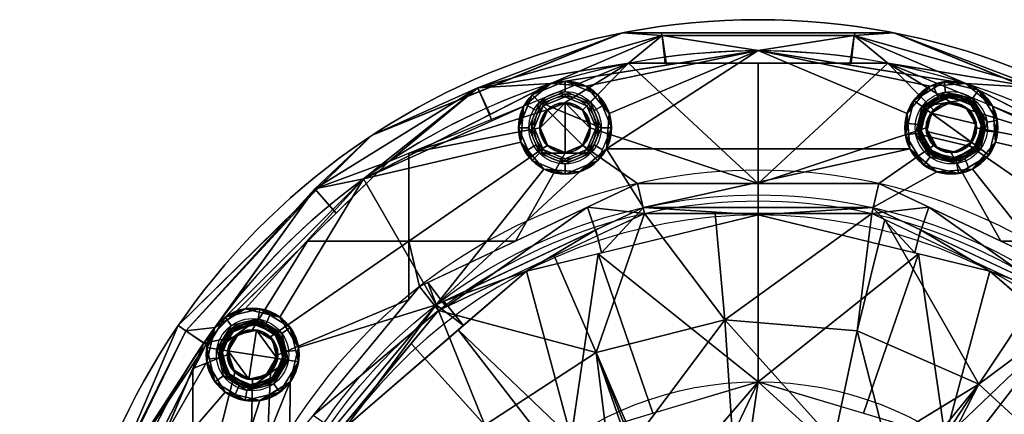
# Model space of a CAD drawing. Header units: millimetres. Extents: x -72 to 72, y -168 to 68.
# Tile 256 of 256: x -71 to 24, y 30 to 68. Entities that reach past the tile are written whole.
import ezdxf

# ---------------------------------------------------------------- set-up
doc = ezdxf.new("R2010")
doc.units = ezdxf.units.MM
doc.layers.add('100', color=7, linetype='Continuous', true_color=0xffffff)

msp = doc.modelspace()

# ---------------------------------------------------------------- linework, layer by layer
at = {"layer": '100', "color": 163, "linetype": 'Continuous', "extrusion": (0, 0, -1)}
for centre, radius in [((18.696, 57.539, -102), 4.5), ((-18.696, 57.539, -102), 4.5), ((18.696, 57.539, -97), 3.25), ((18.696, 57.539, -89), 3.25), ((18.696, 57.539, -97), 3), ((18.696, 57.539, -89), 3), ((-18.696, 57.539, -89), 3.25), ((-18.696, 57.539, -97), 3.25), ((-18.696, 57.539, -89), 3), ((-18.696, 57.539, -97), 3), ((18.696, 57.539, -81), 2.4), ((-18.696, 57.539, -81), 2.4), ((48.946, 35.561, -102), 4.5), ((48.946, 35.561, -89), 3.25), ((48.946, 35.561, -97), 3.25), ((48.946, 35.561, -89), 3), ((48.946, 35.561, -97), 3), ((48.946, 35.561, -81), 2.4)]:
    msp.add_circle(centre, radius, dxfattribs=at)
at = {"layer": '100', "color": 163, "linetype": 'Continuous'}
for centre, radius in [((-18.696, 57.539, 97), 4.5), ((18.696, 57.539, 97), 4.5), ((-18.696, 57.539, 103), 3.5), ((18.696, 57.539, 103), 3.5), ((-18.696, 57.539, 81), 2.446), ((-18.696, 57.539, 81.046), 2.446), ((18.696, 57.539, 81.046), 2.446), ((18.696, 57.539, 81), 2.446), ((-48.946, 35.561, 97), 4.5), ((-48.946, 35.561, 103), 3.5), ((-48.946, 35.561, 81.046), 2.446), ((-48.946, 35.561, 81), 2.446)]:
    msp.add_circle(centre, radius, dxfattribs=at)
at = {"layer": '100', "color": 163, "linetype": 'Continuous', "extrusion": (0, 0, -1)}
for centre, radius, start, end in [((0, 0, -94), 68, 283.06797, 256.93203), ((0, 0, -81), 65, 283.06797, 256.93203), ((0, 0, -97), 51.024, 286.73879, 253.26121), ((0, 0, -80.215), 50.45, 286.09233, 253.90767), ((0, 0, -100), 32.941, 283.19659, 256.80341)]:
    msp.add_arc(centre, radius, start, end, dxfattribs=at)
at = {"layer": '100', "color": 163, "linetype": 'Continuous'}
for centre, radius, start, end in [((0, 0, 84), 68, 283.06797, 256.93203), ((0, 0, 97), 65, 72, 108), ((0, 0, 97), 65, 108, 144.00001), ((0, 0, 97), 65, 36, 72), ((0, 0, 81), 53.418, 285.96983, 254.03017), ((0, 0, 97.321), 49.087, 286.82312, 253.17688), ((0, 0, 97), 65, 144.00001, 180)]:
    msp.add_arc(centre, radius, start, end, dxfattribs=at)
for points in [[(-27.137, 61.391, 81.879), (-27.018, 61.035, 84), (-13.125, 66.721, 84)], [(-13.125, 66.721, 84), (-9.282, 66.476, 81.879), (-27.137, 61.391, 81.879)], [(-27.137, 61.391, 96.121), (-9.282, 66.476, 96.121), (-13.125, 66.721, 94)], [(-13.125, 66.721, 94), (-27.018, 61.035, 94), (-27.137, 61.391, 96.121)], [(-27.137, 61.391, 81.879), (-9.282, 66.476, 81.879), (-12.546, 63.778, 81)], [(-9.282, 66.476, 96.121), (-27.137, 61.391, 96.121), (-20.086, 61.819, 97)], [(-13.125, 66.721, 84), (-25.538, 61.641, 84), (-25.538, 61.641, 94), (-13.125, 66.721, 94)], [(-20.086, 61.819, 97), (-8.866, 63.596, 97), (-9.282, 66.476, 96.121)], [(-13.125, 66.721, 84), (-9.404, 66.721, 84), (-9.282, 66.476, 81.879)], [(-13.125, 66.721, 94), (0, 66.721, 94), (0, 66.721, 84), (-13.125, 66.721, 84)], [(-9.282, 66.476, 96.121), (-9.404, 66.721, 94), (-13.125, 66.721, 94)], [(-9.282, 66.476, 81.879), (-8.989, 63.778, 81), (-12.546, 63.778, 81)], [(-9.404, 66.721, 84), (9.404, 66.721, 84), (9.282, 66.476, 81.879), (-9.282, 66.476, 81.879)], [(-9.282, 66.476, 96.121), (9.282, 66.476, 96.121), (9.404, 66.721, 94), (-9.404, 66.721, 94)], [(-9.282, 66.476, 81.879), (9.282, 66.476, 81.879), (8.989, 63.778, 81), (-8.989, 63.778, 81)], [(9.282, 66.476, 96.121), (-9.282, 66.476, 96.121), (0, 65, 97)], [(-9.282, 66.476, 96.121), (-8.866, 63.596, 97), (0, 65, 97)], [(13.125, 66.721, 84), (0, 66.721, 84), (0, 66.721, 94), (13.125, 66.721, 94)], [(0, 65, 97), (8.866, 63.596, 97), (9.282, 66.476, 96.121)], [(9.282, 66.476, 96.121), (8.866, 63.596, 97), (20.086, 61.819, 97)], [(12.546, 63.778, 81), (8.989, 63.778, 81), (9.282, 66.476, 81.879)], [(27.137, 61.391, 81.879), (9.282, 66.476, 81.879), (13.125, 66.721, 84)], [(9.282, 66.476, 81.879), (9.404, 66.721, 84), (13.125, 66.721, 84)], [(13.125, 66.721, 94), (9.282, 66.476, 96.121), (27.137, 61.391, 96.121)], [(13.125, 66.721, 94), (9.404, 66.721, 94), (9.282, 66.476, 96.121)], [(12.546, 63.778, 81), (9.282, 66.476, 81.879), (27.137, 61.391, 81.879)], [(20.086, 61.819, 97), (27.137, 61.391, 96.121), (9.282, 66.476, 96.121)], [(13.125, 66.721, 84), (27.018, 61.035, 84), (27.137, 61.391, 81.879)], [(13.125, 66.721, 94), (25.538, 61.641, 94), (25.538, 61.641, 84), (13.125, 66.721, 84)], [(27.137, 61.391, 96.121), (27.018, 61.035, 94), (13.125, 66.721, 94)], [(0, 65, 97), (-20.086, 61.819, 97), (-16.653, 61.548, 97)], [(-16.653, 61.548, 97), (-14.416, 58.929, 97), (0, 65, 97)], [(-14.686, 55.496, 97), (14.686, 55.496, 97), (14.416, 58.929, 97), (0, 65, 97)], [(0, 65, 97), (-14.416, 58.929, 97), (-14.686, 55.496, 97)], [(14.416, 58.929, 97), (16.653, 61.548, 97), (0, 65, 97)], [(16.653, 61.548, 97), (20.086, 61.819, 97), (0, 65, 97)], [(-33.821, 55.071, 81), (-12.546, 63.778, 81), (-18.696, 59.984, 81), (-20.425, 59.268, 81)], [(-12.546, 63.778, 81), (-25.826, 58.343, 81), (-27.137, 61.391, 81.879)], [(-16.966, 59.268, 81), (-18.696, 59.984, 81), (-12.546, 63.778, 81)], [(0, 52.128, 81), (-16.25, 57.539, 81), (-16.966, 59.268, 81), (-12.546, 63.778, 81)], [(-12.546, 63.778, 81), (0, 63.778, 81), (0, 52.128, 81)], [(0, 52.128, 81), (0, 63.778, 81), (12.546, 63.778, 81)], [(12.546, 63.778, 81), (16.966, 59.268, 81), (16.25, 57.539, 81), (0, 52.128, 81)], [(12.546, 63.778, 81), (18.696, 59.984, 81), (16.966, 59.268, 81)], [(20.425, 59.268, 81), (18.696, 59.984, 81), (12.546, 63.778, 81), (33.821, 55.071, 81)], [(27.137, 61.391, 81.879), (25.826, 58.343, 81), (12.546, 63.778, 81)], [(-21.17, 60.014, 103), (-18.696, 61.039, 103), (-18.696, 62.039, 102), (-21.878, 60.721, 102)], [(-21.878, 60.721, 102), (-18.696, 62.039, 102), (-20.086, 61.819, 97)], [(-18.696, 62.039, 102), (-18.721, 61.711, 97), (-20.086, 61.819, 97)], [(-16.653, 61.548, 97), (-18.721, 61.711, 97), (-18.696, 62.039, 102)], [(-15.514, 60.721, 102), (-18.696, 62.039, 102), (-18.696, 61.039, 103), (-16.221, 60.014, 103)], [(-18.696, 62.039, 102), (-15.514, 60.721, 102), (-16.653, 61.548, 97)], [(15.055, 60.184, 102), (17.992, 61.984, 102), (16.653, 61.548, 97)], [(20.086, 61.819, 97), (16.653, 61.548, 97), (17.992, 61.984, 102)], [(17.992, 61.984, 102), (17.024, 61.391, 102), (17.396, 60.535, 103), (18.148, 60.996, 103)], [(18.148, 60.996, 103), (20.753, 60.37, 103), (21.341, 61.179, 102), (17.992, 61.984, 102)], [(17.992, 61.984, 102), (21.341, 61.179, 102), (20.086, 61.819, 97)], [(-35.768, 54.274, 81), (-42.916, 51.609, 81.879), (-27.137, 61.391, 81.879)], [(-27.137, 61.391, 81.879), (-42.916, 51.609, 81.879), (-37.419, 56.779, 84)], [(-37.419, 56.779, 94), (-42.916, 51.609, 96.121), (-27.137, 61.391, 96.121)], [(-27.137, 61.391, 96.121), (-42.916, 51.609, 96.121), (-38.206, 52.586, 97)], [(-22.705, 59.582, 97), (-20.086, 61.819, 97), (-38.206, 52.586, 97)], [(-38.206, 52.586, 97), (-25.961, 58.825, 97), (-27.137, 61.391, 96.121)], [(-37.419, 56.779, 94), (-25.538, 61.641, 94), (-25.538, 61.641, 84), (-37.419, 56.779, 84)], [(-37.419, 56.779, 84), (-27.018, 61.035, 84), (-27.137, 61.391, 81.879)], [(-27.137, 61.391, 96.121), (-27.018, 61.035, 94), (-37.419, 56.779, 94)], [(-27.137, 61.391, 81.879), (-25.826, 58.343, 81), (-35.768, 54.274, 81)], [(-27.137, 61.391, 96.121), (-25.961, 58.825, 97), (-20.086, 61.819, 97)], [(-20.086, 61.819, 97), (-22.705, 59.582, 97), (-21.878, 60.721, 102)], [(-15.196, 57.539, 103), (-16.221, 60.014, 103), (-18.696, 61.039, 103), (-21.17, 60.014, 103)], [(-14.416, 58.929, 97), (-16.653, 61.548, 97), (-15.514, 60.721, 102)], [(16.653, 61.548, 97), (15.305, 59.97, 97), (15.055, 60.184, 102)], [(15.864, 59.596, 103), (17.396, 60.535, 103), (17.024, 61.391, 102), (15.055, 60.184, 102)], [(38.206, 52.586, 97), (20.086, 61.819, 97), (22.705, 59.582, 97)], [(21.341, 61.179, 102), (21.127, 60.93, 97), (20.086, 61.819, 97)], [(20.086, 61.819, 97), (25.961, 58.825, 97), (27.137, 61.391, 96.121)], [(23.14, 58.243, 102), (21.341, 61.179, 102), (20.753, 60.37, 103), (22.152, 58.086, 103)], [(22.705, 59.582, 97), (21.127, 60.93, 97), (21.341, 61.179, 102)], [(21.341, 61.179, 102), (23.14, 58.243, 102), (22.705, 59.582, 97)], [(-23.196, 57.539, 102), (-21.878, 60.721, 102), (-22.705, 59.582, 97)], [(-21.878, 60.721, 102), (-22.312, 59.673, 102), (-21.508, 59.198, 103), (-21.17, 60.014, 103)], [(-20.817, 59.66, 89), (-18.696, 60.539, 89), (-18.696, 60.789, 89), (-20.994, 59.837, 89)], [(-20.994, 59.837, 89), (-18.696, 60.789, 89), (-18.696, 60.789, 97), (-20.994, 59.837, 97)], [(-20.994, 59.837, 97), (-18.696, 60.789, 97), (-18.696, 60.539, 97), (-20.817, 59.66, 97)], [(-20.817, 59.66, 97), (-18.696, 60.539, 97), (-18.696, 60.539, 89), (-20.817, 59.66, 89)], [(-16.397, 59.837, 89), (-18.696, 60.789, 89), (-18.696, 60.539, 89), (-16.574, 59.66, 89)], [(-16.397, 59.837, 97), (-18.696, 60.789, 97), (-18.696, 60.789, 89), (-16.397, 59.837, 89)], [(-16.574, 59.66, 97), (-18.696, 60.539, 97), (-18.696, 60.789, 97), (-16.397, 59.837, 97)], [(-16.574, 59.66, 89), (-18.696, 60.539, 89), (-18.696, 60.539, 97), (-16.574, 59.66, 97)], [(-16.221, 60.014, 103), (-15.883, 59.198, 103), (-15.079, 59.673, 102), (-15.514, 60.721, 102)], [(-15.514, 60.721, 102), (-14.196, 57.539, 102), (-14.416, 58.929, 97)], [(14.251, 56.835, 102), (15.055, 60.184, 102), (14.416, 58.929, 97)], [(15.055, 60.184, 102), (15.305, 59.97, 97), (14.416, 58.929, 97)], [(15.055, 60.184, 102), (14.516, 57.938, 102), (15.445, 57.85, 103), (15.864, 59.596, 103)], [(20.753, 60.37, 103), (18.148, 60.996, 103), (15.864, 59.596, 103)], [(15.864, 59.596, 103), (21.527, 55.482, 103), (22.152, 58.086, 103), (20.753, 60.37, 103)], [(16.066, 59.449, 97), (18.187, 60.749, 97), (18.226, 60.502, 97), (16.268, 59.302, 97)], [(18.187, 60.749, 97), (16.066, 59.449, 97), (16.397, 59.837, 89)], [(16.574, 59.66, 89), (16.268, 59.302, 97), (18.226, 60.502, 97)], [(16.397, 59.837, 89), (18.696, 60.789, 89), (18.187, 60.749, 97)], [(16.574, 59.66, 89), (18.696, 60.539, 89), (18.696, 60.789, 89), (16.397, 59.837, 89)], [(18.226, 60.502, 97), (18.696, 60.539, 89), (16.574, 59.66, 89)], [(20.606, 60.168, 97), (18.187, 60.749, 97), (18.696, 60.789, 89)], [(20.459, 59.966, 97), (18.226, 60.502, 97), (18.187, 60.749, 97), (20.606, 60.168, 97)], [(18.696, 60.539, 89), (18.226, 60.502, 97), (20.459, 59.966, 97)], [(18.696, 60.789, 89), (20.546, 60.023, 89), (20.606, 60.168, 97)], [(20.994, 59.837, 89), (18.696, 60.789, 89), (18.696, 60.539, 89), (20.817, 59.66, 89)], [(20.459, 59.966, 97), (20.403, 59.832, 89), (18.696, 60.539, 89)], [(20.606, 60.168, 97), (21.906, 58.047, 97), (21.659, 58.008, 97), (20.459, 59.966, 97)], [(20.606, 60.168, 97), (20.546, 60.023, 89), (20.994, 59.837, 89)], [(21.906, 58.047, 97), (20.606, 60.168, 97), (20.994, 59.837, 89)], [(-38.206, 52.586, 97), (-22.975, 56.148, 97), (-22.705, 59.582, 97)], [(-20.425, 59.268, 81), (-21.141, 57.539, 81), (-33.821, 55.071, 81)], [(-22.196, 57.539, 103), (-21.508, 59.198, 103), (-22.312, 59.673, 102), (-23.196, 57.539, 102)], [(-22.705, 59.582, 97), (-22.868, 57.513, 97), (-23.196, 57.539, 102)], [(-16.221, 55.064, 103), (-21.17, 60.014, 103), (-22.196, 57.539, 103), (-21.17, 55.064, 103)], [(-20.994, 59.837, 89), (-21.946, 57.539, 89), (-21.696, 57.539, 89), (-20.817, 59.66, 89)], [(-20.994, 59.837, 97), (-21.946, 57.539, 97), (-21.946, 57.539, 89), (-20.994, 59.837, 89)], [(-20.817, 59.66, 97), (-21.696, 57.539, 97), (-21.946, 57.539, 97), (-20.994, 59.837, 97)], [(-20.817, 59.66, 89), (-21.696, 57.539, 89), (-21.696, 57.539, 97), (-20.817, 59.66, 97)], [(-21.17, 60.014, 103), (-16.221, 55.064, 103), (-15.196, 57.539, 103)], [(-18.696, 59.939, 81), (-18.696, 55.139, 81), (-20.393, 55.842, 81), (-21.096, 57.539, 81)], [(-21.096, 57.539, 81), (-20.393, 59.236, 81), (-18.696, 59.939, 81)], [(-20.393, 59.236, 81), (-20.624, 58.677, 81), (-20.661, 58.698, 81.046), (-20.425, 59.268, 81.046)], [(-20.425, 59.268, 81.046), (-20.564, 58.931, 81.046), (-20.564, 58.931, 81), (-20.425, 59.268, 81)], [(-18.696, 59.984, 81.046), (-20.425, 59.268, 81.046), (-20.425, 59.268, 81), (-18.696, 59.984, 81)], [(-18.696, 59.939, 81), (-20.393, 59.236, 81), (-20.425, 59.268, 81.046), (-18.696, 59.984, 81.046)], [(-18.696, 59.984, 81), (-17.303, 59.408, 81), (-17.303, 59.408, 81.046), (-18.696, 59.984, 81.046)], [(-18.696, 59.984, 81.046), (-16.966, 59.268, 81.046), (-16.998, 59.236, 81), (-18.696, 59.939, 81)], [(-18.696, 59.939, 81), (-16.998, 59.236, 81), (-16.296, 57.539, 81)], [(-16.296, 57.539, 81), (-16.998, 55.842, 81), (-18.696, 55.139, 81), (-18.696, 59.939, 81)], [(-17.303, 59.408, 81.046), (-17.303, 59.408, 81), (-16.966, 59.268, 81)], [(-16.966, 59.268, 81), (-16.966, 59.268, 81.046), (-17.303, 59.408, 81.046)], [(-16.966, 59.268, 81.046), (-16.73, 58.698, 81.046), (-16.767, 58.677, 81), (-16.998, 59.236, 81)], [(-16.966, 59.268, 81), (-16.25, 57.539, 81), (-16.25, 57.539, 81.046), (-16.966, 59.268, 81.046)], [(-16.574, 59.66, 89), (-15.696, 57.539, 89), (-15.446, 57.539, 89), (-16.397, 59.837, 89)], [(-16.397, 59.837, 97), (-15.446, 57.539, 97), (-15.696, 57.539, 97), (-16.574, 59.66, 97)], [(-16.574, 59.66, 97), (-15.696, 57.539, 97), (-15.696, 57.539, 89), (-16.574, 59.66, 89)], [(-16.397, 59.837, 89), (-15.446, 57.539, 89), (-15.446, 57.539, 97), (-16.397, 59.837, 97)], [(-14.196, 57.539, 102), (-15.079, 59.673, 102), (-15.883, 59.198, 103), (-15.196, 57.539, 103)], [(21.527, 55.482, 103), (15.864, 59.596, 103), (15.239, 56.991, 103)], [(15.696, 57.539, 89), (16.574, 59.66, 89), (16.397, 59.837, 89), (15.446, 57.539, 89)], [(16.066, 59.449, 97), (15.486, 57.031, 97), (15.446, 57.539, 89)], [(15.446, 57.539, 89), (16.212, 59.389, 89), (16.066, 59.449, 97)], [(16.268, 59.302, 97), (15.732, 57.07, 97), (15.486, 57.031, 97), (16.066, 59.449, 97)], [(16.268, 59.302, 97), (16.403, 59.247, 89), (15.696, 57.539, 89)], [(15.696, 57.539, 89), (15.732, 57.07, 97), (16.268, 59.302, 97)], [(16.066, 59.449, 97), (16.212, 59.389, 89), (16.397, 59.837, 89)], [(16.966, 59.268, 81.046), (16.25, 57.539, 81.046), (16.25, 57.539, 81), (16.966, 59.268, 81)], [(16.754, 58.95, 81), (16.25, 57.539, 81.046), (16.966, 59.268, 81.046)], [(16.574, 59.66, 89), (16.403, 59.247, 89), (16.268, 59.302, 97)], [(16.754, 58.95, 81), (18.32, 59.909, 81), (20.106, 59.481, 81), (21.066, 57.914, 81)], [(16.966, 59.268, 81.046), (17.804, 59.593, 81), (16.754, 58.95, 81)], [(16.966, 59.268, 81), (18.008, 59.7, 81), (18.008, 59.7, 81.046), (16.966, 59.268, 81.046)], [(16.966, 59.268, 81.046), (17.772, 59.602, 81.046), (17.804, 59.593, 81)], [(18.32, 59.909, 81), (17.772, 59.602, 81.046), (18.696, 59.984, 81.046)], [(18.32, 59.909, 81), (17.804, 59.593, 81), (17.772, 59.602, 81.046)], [(18.696, 59.984, 81.046), (18.008, 59.7, 81.046), (18.008, 59.7, 81), (18.696, 59.984, 81)], [(18.696, 59.984, 81.046), (20.106, 59.481, 81), (18.32, 59.909, 81)], [(20.425, 59.268, 81.046), (18.696, 59.984, 81.046), (18.696, 59.984, 81), (20.425, 59.268, 81)], [(20.106, 59.481, 81), (18.696, 59.984, 81.046), (20.425, 59.268, 81.046)], [(20.425, 59.268, 81.046), (21.066, 57.914, 81), (20.106, 59.481, 81)], [(20.817, 59.66, 89), (20.403, 59.832, 89), (20.459, 59.966, 97)], [(20.425, 59.268, 81), (20.856, 58.226, 81), (20.856, 58.226, 81.046), (20.425, 59.268, 81.046)], [(33.821, 55.071, 81), (21.141, 57.539, 81), (20.425, 59.268, 81)], [(21.066, 57.914, 81), (20.425, 59.268, 81.046), (21.141, 57.539, 81.046)], [(20.817, 59.66, 89), (20.459, 59.966, 97), (21.659, 58.008, 97)], [(20.817, 59.66, 89), (21.696, 57.539, 89), (21.946, 57.539, 89), (20.994, 59.837, 89)], [(21.659, 58.008, 97), (21.696, 57.539, 89), (20.817, 59.66, 89)], [(20.994, 59.837, 89), (21.946, 57.539, 89), (21.906, 58.047, 97)], [(38.206, 52.586, 97), (22.705, 59.582, 97), (22.975, 56.148, 97)], [(22.975, 56.148, 97), (22.705, 59.582, 97), (23.14, 58.243, 102)], [(-21.141, 57.539, 81), (-20.564, 58.931, 81), (-20.564, 58.931, 81.046), (-21.141, 57.539, 81.046)], [(-21.141, 57.539, 81.046), (-20.661, 58.698, 81.046), (-20.624, 58.677, 81), (-21.096, 57.539, 81)], [(-16.296, 57.539, 81), (-16.767, 58.677, 81), (-16.73, 58.698, 81.046), (-16.25, 57.539, 81.046)], [(-14.196, 57.539, 102), (-14.523, 57.565, 97), (-14.416, 58.929, 97)], [(14.416, 58.929, 97), (14.686, 55.496, 97), (14.251, 56.835, 102)], [(16.25, 57.539, 81.046), (16.754, 58.95, 81), (16.325, 57.163, 81)], [(16.325, 57.163, 81), (16.754, 58.95, 81), (20.637, 56.128, 81)], [(21.066, 57.914, 81), (20.637, 56.128, 81), (16.754, 58.95, 81)], [(21.141, 57.539, 81.046), (20.856, 58.226, 81.046), (20.856, 58.226, 81), (21.141, 57.539, 81)], [(22.152, 58.086, 103), (21.946, 57.228, 103), (22.875, 57.14, 102), (23.14, 58.243, 102)], [(23.14, 58.243, 102), (22.336, 54.894, 102), (22.975, 56.148, 97)], [(-33.821, 46.55, 81), (-33.821, 55.071, 81), (-21.141, 57.539, 81), (-20.425, 55.81, 81)], [(-23.196, 57.539, 102), (-22.312, 55.405, 102), (-21.508, 55.879, 103), (-22.196, 57.539, 103)], [(-23.196, 57.539, 102), (-22.868, 57.513, 97), (-22.975, 56.148, 97)], [(-21.878, 54.357, 102), (-23.196, 57.539, 102), (-22.975, 56.148, 97)], [(-20.817, 55.418, 89), (-21.696, 57.539, 89), (-21.946, 57.539, 89), (-20.994, 55.241, 89)], [(-20.994, 55.241, 89), (-21.946, 57.539, 89), (-21.946, 57.539, 97), (-20.994, 55.241, 97)], [(-20.994, 55.241, 97), (-21.946, 57.539, 97), (-21.696, 57.539, 97), (-20.817, 55.418, 97)], [(-20.817, 55.418, 97), (-21.696, 57.539, 97), (-21.696, 57.539, 89), (-20.817, 55.418, 89)], [(-20.425, 55.81, 81), (-21.141, 57.539, 81), (-21.141, 57.539, 81.046), (-20.425, 55.81, 81.046)], [(-20.425, 55.81, 81.046), (-21.141, 57.539, 81.046), (-21.096, 57.539, 81), (-20.393, 55.842, 81)], [(-16.998, 55.842, 81), (-16.296, 57.539, 81), (-16.25, 57.539, 81.046), (-16.966, 55.81, 81.046)], [(0, 52.128, 81), (-11.669, 52.128, 81), (-16.966, 55.81, 81), (-16.25, 57.539, 81)], [(-16.25, 57.539, 81), (-16.827, 56.147, 81), (-16.827, 56.147, 81.046), (-16.25, 57.539, 81.046)], [(-16.397, 55.241, 89), (-15.446, 57.539, 89), (-15.696, 57.539, 89), (-16.574, 55.418, 89)], [(-15.446, 57.539, 97), (-16.397, 55.241, 97), (-16.574, 55.418, 97), (-15.696, 57.539, 97)], [(-16.574, 55.418, 89), (-15.696, 57.539, 89), (-15.696, 57.539, 97), (-16.574, 55.418, 97)], [(-16.397, 55.241, 97), (-15.446, 57.539, 97), (-15.446, 57.539, 89), (-16.397, 55.241, 89)], [(-15.196, 57.539, 103), (-15.883, 55.879, 103), (-15.079, 55.405, 102), (-14.196, 57.539, 102)], [(-14.196, 57.539, 102), (-15.514, 54.357, 102), (-14.686, 55.496, 97)], [(-14.686, 55.496, 97), (-14.523, 57.565, 97), (-14.196, 57.539, 102)], [(11.669, 52.128, 81), (0, 52.128, 81), (16.25, 57.539, 81), (16.966, 55.81, 81)], [(15.239, 56.991, 103), (15.445, 57.85, 103), (14.516, 57.938, 102), (14.251, 56.835, 102)], [(16.397, 55.241, 89), (15.446, 57.539, 89), (15.486, 57.031, 97)], [(15.446, 57.539, 89), (16.397, 55.241, 89), (16.574, 55.418, 89), (15.696, 57.539, 89)], [(15.732, 57.07, 97), (15.696, 57.539, 89), (16.574, 55.418, 89)], [(16.25, 57.539, 81.046), (16.535, 56.852, 81.046), (16.535, 56.852, 81), (16.25, 57.539, 81)], [(16.25, 57.539, 81.046), (17.285, 55.597, 81), (17.303, 55.67, 81.046)], [(17.303, 55.67, 81.046), (16.966, 55.81, 81.046), (16.25, 57.539, 81.046)], [(16.325, 57.163, 81), (17.285, 55.597, 81), (16.25, 57.539, 81.046)], [(20.425, 55.81, 81.046), (21.141, 57.539, 81.046), (21.141, 57.539, 81), (20.425, 55.81, 81)], [(20.425, 55.81, 81), (21.141, 57.539, 81), (33.821, 55.071, 81), (33.821, 46.55, 81)], [(21.049, 57.316, 81.046), (20.425, 55.81, 81.046), (20.637, 56.128, 81)], [(20.637, 56.128, 81), (20.925, 57.326, 81), (21.049, 57.316, 81.046)], [(20.994, 55.241, 89), (21.946, 57.539, 89), (21.696, 57.539, 89), (20.817, 55.418, 89)], [(21.141, 57.539, 81.046), (20.925, 57.326, 81), (21.066, 57.914, 81)], [(21.141, 57.539, 81.046), (21.049, 57.316, 81.046), (20.925, 57.326, 81)], [(21.123, 55.776, 97), (20.988, 55.831, 89), (21.696, 57.539, 89)], [(21.123, 55.776, 97), (21.659, 58.008, 97), (21.906, 58.047, 97), (21.325, 55.629, 97)], [(21.696, 57.539, 89), (21.659, 58.008, 97), (21.123, 55.776, 97)], [(21.946, 57.539, 89), (21.179, 55.689, 89), (21.325, 55.629, 97)], [(21.325, 55.629, 97), (21.906, 58.047, 97), (21.946, 57.539, 89)], [(22.336, 54.894, 102), (22.875, 57.14, 102), (21.946, 57.228, 103), (21.527, 55.482, 103)], [(-37.419, 56.779, 84), (-47.188, 47.173, 84), (-47.188, 47.173, 94), (-37.419, 56.779, 94)], [(-42.916, 51.609, 81.879), (-42.747, 51.541, 84), (-37.419, 56.779, 84)], [(-37.419, 56.779, 94), (-42.747, 51.541, 94), (-42.916, 51.609, 96.121)], [(14.251, 56.835, 102), (16.05, 53.898, 102), (16.638, 54.707, 103), (15.239, 56.991, 103)], [(16.05, 53.898, 102), (14.251, 56.835, 102), (14.686, 55.496, 97)], [(15.239, 56.991, 103), (16.638, 54.707, 103), (19.243, 54.082, 103), (21.527, 55.482, 103)], [(16.785, 54.91, 97), (15.486, 57.031, 97), (15.732, 57.07, 97), (16.932, 55.112, 97)], [(15.486, 57.031, 97), (16.785, 54.91, 97), (16.397, 55.241, 89)], [(16.574, 55.418, 89), (16.932, 55.112, 97), (15.732, 57.07, 97)], [(20.637, 56.128, 81), (19.071, 55.168, 81), (17.285, 55.597, 81), (16.325, 57.163, 81)], [(16.966, 55.81, 81), (16.535, 56.852, 81), (16.535, 56.852, 81.046), (16.966, 55.81, 81.046)], [(-31.186, 40.385, 97), (-20.738, 53.529, 97), (-22.975, 56.148, 97), (-38.206, 52.586, 97)], [(-20.425, 55.81, 81), (-18.696, 55.093, 81), (-23.504, 46.55, 81), (-33.821, 46.55, 81)], [(-14.686, 55.496, 97), (-17.305, 53.259, 97), (-31.186, 40.385, 97), (-11.095, 49.804, 97)], [(-18.696, 55.093, 81), (-16.966, 55.81, 81), (-11.669, 52.128, 81), (-23.504, 46.55, 81)], [(-22.975, 56.148, 97), (-20.738, 53.529, 97), (-21.878, 54.357, 102)], [(-21.17, 55.064, 103), (-21.508, 55.879, 103), (-22.312, 55.405, 102), (-21.878, 54.357, 102)], [(-20.994, 55.241, 89), (-18.696, 54.289, 89), (-18.696, 54.539, 89), (-20.817, 55.418, 89)], [(-20.817, 55.418, 97), (-18.696, 54.539, 97), (-18.696, 54.289, 97), (-20.994, 55.241, 97)], [(-20.817, 55.418, 89), (-18.696, 54.539, 89), (-18.696, 54.539, 97), (-20.817, 55.418, 97)], [(-20.393, 55.842, 81), (-18.696, 55.139, 81), (-18.696, 55.093, 81.046), (-20.425, 55.81, 81.046)], [(-20.425, 55.81, 81.046), (-20.088, 55.67, 81.046), (-20.088, 55.67, 81), (-20.425, 55.81, 81)], [(-18.696, 55.093, 81), (-20.088, 55.67, 81), (-20.088, 55.67, 81.046), (-18.696, 55.093, 81.046)], [(-16.966, 55.81, 81.046), (-18.696, 55.093, 81.046), (-18.696, 55.139, 81), (-16.998, 55.842, 81)], [(-18.696, 55.093, 81.046), (-16.966, 55.81, 81.046), (-16.966, 55.81, 81), (-18.696, 55.093, 81)], [(-16.574, 55.418, 89), (-18.696, 54.539, 89), (-18.696, 54.289, 89), (-16.397, 55.241, 89)], [(-16.397, 55.241, 97), (-18.696, 54.289, 97), (-18.696, 54.539, 97), (-16.574, 55.418, 97)], [(-16.574, 55.418, 97), (-18.696, 54.539, 97), (-18.696, 54.539, 89), (-16.574, 55.418, 89)], [(-17.305, 53.259, 97), (-14.686, 55.496, 97), (-15.514, 54.357, 102)], [(-16.966, 55.81, 81.046), (-16.827, 56.147, 81.046), (-16.827, 56.147, 81), (-16.966, 55.81, 81)], [(-15.514, 54.357, 102), (-15.079, 55.405, 102), (-15.883, 55.879, 103), (-16.221, 55.064, 103)], [(-11.095, 49.804, 97), (14.686, 55.496, 97), (-14.686, 55.496, 97)], [(17.305, 53.259, 97), (14.686, 55.496, 97), (-11.095, 49.804, 97), (11.095, 49.804, 97)], [(16.966, 55.81, 81), (18.696, 55.093, 81), (23.504, 46.55, 81), (11.669, 52.128, 81)], [(14.686, 55.496, 97), (16.264, 54.148, 97), (16.05, 53.898, 102)], [(16.397, 55.241, 89), (18.696, 54.289, 89), (18.696, 54.539, 89), (16.574, 55.418, 89)], [(16.574, 55.418, 89), (16.988, 55.246, 89), (16.932, 55.112, 97)], [(16.966, 55.81, 81.046), (18.696, 55.093, 81.046), (18.696, 55.093, 81), (16.966, 55.81, 81)], [(18.696, 55.093, 81.046), (17.303, 55.67, 81.046), (17.285, 55.597, 81)], [(17.285, 55.597, 81), (19.071, 55.168, 81), (18.696, 55.093, 81.046)], [(33.821, 46.55, 81), (23.504, 46.55, 81), (18.696, 55.093, 81), (20.425, 55.81, 81)], [(20.425, 55.81, 81.046), (18.696, 55.093, 81.046), (19.071, 55.168, 81)], [(19.165, 54.576, 97), (18.696, 54.539, 89), (20.817, 55.418, 89)], [(20.817, 55.418, 89), (18.696, 54.539, 89), (18.696, 54.289, 89), (20.994, 55.241, 89)], [(18.696, 55.093, 81.046), (19.383, 55.378, 81.046), (19.383, 55.378, 81), (18.696, 55.093, 81)], [(19.071, 55.168, 81), (20.637, 56.128, 81), (20.425, 55.81, 81.046)], [(21.325, 55.629, 97), (19.204, 54.329, 97), (19.165, 54.576, 97), (21.123, 55.776, 97)], [(20.817, 55.418, 89), (21.123, 55.776, 97), (19.165, 54.576, 97)], [(19.204, 54.329, 97), (21.325, 55.629, 97), (20.994, 55.241, 89)], [(20.425, 55.81, 81), (19.383, 55.378, 81), (19.383, 55.378, 81.046), (20.425, 55.81, 81.046)], [(21.527, 55.482, 103), (19.996, 54.543, 103), (20.367, 53.687, 102), (22.336, 54.894, 102)], [(38.206, 52.586, 97), (22.975, 56.148, 97), (20.738, 53.529, 97), (31.186, 40.385, 97)], [(20.817, 55.418, 89), (20.988, 55.831, 89), (21.123, 55.776, 97)], [(21.325, 55.629, 97), (21.179, 55.689, 89), (20.994, 55.241, 89)], [(22.336, 54.894, 102), (22.086, 55.107, 97), (22.975, 56.148, 97)], [(-33.821, 55.071, 81), (-33.821, 46.55, 81), (-43.624, 46.55, 81), (-35.768, 54.274, 81)], [(-21.878, 54.357, 102), (-18.696, 53.039, 102), (-18.696, 54.039, 103), (-21.17, 55.064, 103)], [(-18.696, 53.039, 102), (-21.878, 54.357, 102), (-20.738, 53.529, 97)], [(-21.17, 55.064, 103), (-18.696, 54.039, 103), (-16.221, 55.064, 103)], [(-20.994, 55.241, 97), (-18.696, 54.289, 97), (-18.696, 54.289, 89), (-20.994, 55.241, 89)], [(-16.397, 55.241, 89), (-18.696, 54.289, 89), (-18.696, 54.289, 97), (-16.397, 55.241, 97)], [(-16.221, 55.064, 103), (-18.696, 54.039, 103), (-18.696, 53.039, 102), (-15.514, 54.357, 102)], [(-15.514, 54.357, 102), (-18.696, 53.039, 102), (-17.305, 53.259, 97)], [(19.243, 54.082, 103), (16.638, 54.707, 103), (16.05, 53.898, 102), (19.399, 53.094, 102)], [(16.785, 54.91, 97), (16.846, 55.055, 89), (16.397, 55.241, 89)], [(16.932, 55.112, 97), (19.165, 54.576, 97), (19.204, 54.329, 97), (16.785, 54.91, 97)], [(18.696, 54.289, 89), (16.846, 55.055, 89), (16.785, 54.91, 97)], [(16.785, 54.91, 97), (19.204, 54.329, 97), (18.696, 54.289, 89)], [(16.932, 55.112, 97), (16.988, 55.246, 89), (18.696, 54.539, 89)], [(18.696, 54.539, 89), (19.165, 54.576, 97), (16.932, 55.112, 97)], [(20.994, 55.241, 89), (18.696, 54.289, 89), (19.204, 54.329, 97)], [(19.399, 53.094, 102), (20.367, 53.687, 102), (19.996, 54.543, 103), (19.243, 54.082, 103)], [(22.336, 54.894, 102), (19.399, 53.094, 102), (20.738, 53.529, 97)], [(20.738, 53.529, 97), (22.086, 55.107, 97), (22.336, 54.894, 102)], [(-35.768, 54.274, 81), (-40.861, 49.267, 81), (-42.916, 51.609, 81.879)], [(-31.186, 40.385, 97), (-17.305, 53.259, 97), (-20.738, 53.529, 97)], [(-20.738, 53.529, 97), (-18.67, 53.367, 97), (-18.696, 53.039, 102)], [(11.095, 49.804, 97), (31.186, 40.385, 97), (20.738, 53.529, 97), (17.305, 53.259, 97)], [(16.05, 53.898, 102), (16.264, 54.148, 97), (17.305, 53.259, 97)], [(19.399, 53.094, 102), (16.05, 53.898, 102), (17.305, 53.259, 97)], [(17.305, 53.259, 97), (20.738, 53.529, 97), (19.399, 53.094, 102)], [(-38.206, 52.586, 97), (-52.586, 38.206, 97), (-49.649, 40.006, 97)], [(-49.649, 40.006, 97), (-46.301, 39.202, 97), (-38.206, 52.586, 97)], [(-38.206, 52.586, 97), (-46.301, 39.202, 97), (-44.501, 36.265, 97), (-31.186, 40.385, 97)], [(-42.916, 51.609, 96.121), (-41.187, 49.605, 97), (-38.206, 52.586, 97)], [(-18.696, 53.039, 102), (-18.67, 53.367, 97), (-17.305, 53.259, 97)], [(-55.412, 37.879, 81.879), (-56.137, 38.375, 84), (-42.747, 51.541, 84)], [(-42.747, 51.541, 94), (-56.137, 38.375, 94), (-55.412, 37.879, 96.121)], [(-42.747, 51.541, 84), (-42.916, 51.609, 81.879), (-55.412, 37.879, 81.879)], [(-53.661, 36.682, 81), (-55.412, 37.879, 81.879), (-42.916, 51.609, 81.879)], [(-42.916, 51.609, 96.121), (-55.412, 37.879, 96.121), (-52.586, 38.206, 97)], [(-55.412, 37.879, 96.121), (-42.916, 51.609, 96.121), (-42.747, 51.541, 94)], [(-42.916, 51.609, 81.879), (-40.861, 49.267, 81), (-53.661, 36.682, 81)], [(-52.586, 38.206, 97), (-41.187, 49.605, 97), (-42.916, 51.609, 96.121)], [(-16.51, 49.846, 81), (-11.669, 52.128, 81), (-11.013, 49.234, 80.215)], [(-11.669, 52.128, 81), (0, 52.128, 81), (0, 49.234, 80.215), (-11.013, 49.234, 80.215)], [(11.013, 49.234, 80.215), (0, 49.234, 80.215), (0, 52.128, 81), (11.669, 52.128, 81)], [(11.013, 49.234, 80.215), (11.669, 52.128, 81), (16.51, 49.846, 81)], [(-30.209, 40.194, 80.215), (-31.984, 42.553, 81), (-16.51, 49.846, 81)], [(-16.51, 49.846, 81), (-15.593, 47.077, 80.215), (-30.209, 40.194, 80.215)], [(-11.013, 49.234, 80.215), (-15.593, 47.077, 80.215), (-16.51, 49.846, 81)], [(-11.095, 49.804, 97), (-15.703, 47.643, 97), (-15.176, 45.416, 97.321)], [(-11.095, 49.804, 97), (-15.176, 45.416, 97.321), (0, 49.087, 97.321)], [(0, 49.087, 97.321), (0, 49.804, 97), (-11.095, 49.804, 97)], [(0, 49.087, 97.321), (15.176, 45.416, 97.321), (11.095, 49.804, 97)], [(11.095, 49.804, 97), (0, 49.804, 97), (0, 49.087, 97.321)], [(16.51, 49.846, 81), (15.593, 47.077, 80.215), (11.013, 49.234, 80.215)], [(15.176, 45.416, 97.321), (15.703, 47.643, 97), (11.095, 49.804, 97)], [(30.209, 40.194, 80.215), (15.593, 47.077, 80.215), (16.51, 49.846, 81)], [(16.51, 49.846, 81), (31.984, 42.553, 81), (30.209, 40.194, 80.215)], [(-15.688, 35.765, 74.637), (-19.755, 45.117, 80.215), (-11.013, 49.234, 80.215)], [(-11.013, 49.234, 80.215), (-3.225, 38.921, 74.637), (-15.688, 35.765, 74.637)], [(0, 32.941, 100), (0, 49.087, 97.321), (-15.507, 45.336, 97.321)], [(-11.013, 49.234, 80.215), (-4.166, 49.234, 80.215), (-3.225, 38.921, 74.637)], [(-3.225, 38.921, 74.637), (-4.166, 49.234, 80.215), (11.013, 49.234, 80.215)], [(11.013, 49.234, 80.215), (9.587, 37.859, 74.637), (-3.225, 38.921, 74.637)], [(15.507, 45.336, 97.321), (0, 49.087, 97.321), (0, 32.941, 100)], [(11.013, 49.234, 80.215), (12.262, 48.645, 80.215), (9.587, 37.859, 74.637)], [(21.361, 32.695, 74.637), (9.587, 37.859, 74.637), (12.262, 48.645, 80.215)], [(12.262, 48.645, 80.215), (27.281, 41.572, 80.215), (21.361, 32.695, 74.637)], [(-56.137, 38.375, 94), (-47.188, 47.173, 94), (-47.188, 47.173, 84), (-56.137, 38.375, 84)], [(-15.703, 47.643, 97), (-30.429, 40.74, 97), (-22.435, 43.66, 97.321)], [(-22.435, 43.66, 97.321), (-15.176, 45.416, 97.321), (-15.703, 47.643, 97)], [(15.703, 47.643, 97), (15.176, 45.416, 97.321), (22.435, 43.66, 97.321)], [(22.435, 43.66, 97.321), (30.429, 40.74, 97), (15.703, 47.643, 97)], [(-53.661, 36.682, 81), (-43.624, 46.55, 81), (-48.946, 38.007, 81), (-50.675, 37.29, 81)], [(-47.216, 37.29, 81), (-48.946, 38.007, 81), (-43.624, 46.55, 81), (-33.821, 46.55, 81)], [(-33.821, 46.55, 81), (-33.821, 40.916, 81), (-46.5, 35.561, 81), (-47.216, 37.29, 81)], [(-33.821, 46.55, 81), (-23.504, 46.55, 81), (-32.779, 42.178, 81)], [(-32.779, 42.178, 81), (-33.821, 40.916, 81), (-33.821, 46.55, 81)], [(32.779, 42.178, 81), (23.504, 46.55, 81), (33.821, 46.55, 81)], [(-30.939, 39.85, 80.215), (-19.755, 45.117, 80.215), (-15.688, 35.765, 74.637)], [(-15.507, 45.336, 97.321), (-22.435, 43.66, 97.321), (-18.115, 27.513, 100)], [(-18.115, 27.513, 100), (-10.2, 29.885, 100), (-15.507, 45.336, 97.321)], [(-15.507, 45.336, 97.321), (-10.2, 29.885, 100), (0, 32.941, 100)], [(0, 32.941, 100), (10.2, 29.885, 100), (15.507, 45.336, 97.321)], [(15.507, 45.336, 97.321), (10.2, 29.885, 100), (18.115, 27.513, 100)], [(18.115, 27.513, 100), (22.435, 43.66, 97.321), (15.507, 45.336, 97.321)], [(-30.429, 40.74, 97), (-28.529, 38.401, 97.321), (-22.435, 43.66, 97.321)], [(-22.435, 43.66, 97.321), (-29.044, 37.956, 97.321), (-18.115, 27.513, 100)], [(18.115, 27.513, 100), (29.044, 37.956, 97.321), (22.435, 43.66, 97.321)], [(22.435, 43.66, 97.321), (28.529, 38.401, 97.321), (30.429, 40.74, 97)], [(-43.088, 29.686, 81), (-32.779, 42.178, 81), (-30.939, 39.85, 80.215)], [(-30.939, 39.85, 80.215), (-32.779, 42.178, 81), (-31.984, 42.553, 81)], [(-31.984, 42.553, 81), (-30.209, 40.194, 80.215), (-30.939, 39.85, 80.215)], [(21.361, 32.695, 74.637), (27.281, 41.572, 80.215), (30.939, 39.85, 80.215)], [(-47.216, 33.832, 81), (-46.5, 35.561, 81), (-33.821, 40.916, 81), (-47.633, 24.178, 81)], [(-45.379, 23.329, 97), (-31.186, 40.385, 97), (-44.501, 36.265, 97), (-45.305, 32.916, 97)], [(-31.186, 40.385, 97), (-41.036, 28.548, 97), (-39.909, 28.58, 97.321)], [(-39.909, 28.58, 97.321), (-28.529, 38.401, 97.321), (-31.186, 40.385, 97)], [(-28.529, 38.401, 97.321), (-30.429, 40.74, 97), (-31.186, 40.385, 97)], [(-52.402, 36.109, 103), (-51.003, 38.393, 103), (-51.591, 39.202, 102), (-53.39, 36.265, 102)], [(-53.39, 36.265, 102), (-51.591, 39.202, 102), (-52.586, 38.206, 97)], [(-51.591, 39.202, 102), (-51.419, 38.921, 97), (-52.586, 38.206, 97)], [(-48.242, 40.006, 102), (-51.591, 39.202, 102), (-51.003, 38.393, 103), (-48.398, 39.018, 103)], [(-51.591, 39.202, 102), (-48.242, 40.006, 102), (-49.649, 40.006, 97)], [(-49.649, 40.006, 97), (-51.419, 38.921, 97), (-51.591, 39.202, 102)], [(-46.301, 39.202, 97), (-49.649, 40.006, 97), (-48.242, 40.006, 102)], [(-48.398, 39.018, 103), (-47.646, 38.557, 103), (-47.274, 39.413, 102), (-48.242, 40.006, 102)], [(-48.242, 40.006, 102), (-45.305, 38.206, 102), (-46.301, 39.202, 97)], [(-45.305, 38.206, 102), (-47.274, 39.413, 102), (-47.646, 38.557, 103), (-46.114, 37.618, 103)], [(-45.305, 38.206, 102), (-45.585, 38.034, 97), (-46.301, 39.202, 97)], [(-30.939, 39.85, 80.215), (-40.698, 28.039, 80.215), (-43.088, 29.686, 81)], [(-26.451, 28.733, 74.637), (-33.591, 36.64, 80.215), (-30.939, 39.85, 80.215)], [(-15.688, 35.765, 74.637), (-26.451, 28.733, 74.637), (-30.939, 39.85, 80.215)], [(30.819, 23.988, 74.637), (21.361, 32.695, 74.637), (30.939, 39.85, 80.215)], [(-63.543, 21.118, 84), (-56.137, 38.375, 84), (-55.412, 37.879, 81.879)], [(-55.412, 37.879, 96.121), (-56.137, 38.375, 94), (-63.543, 21.118, 94)], [(-53.39, 34.857, 97), (-52.586, 38.206, 97), (-61.819, 20.086, 97)], [(-56.137, 38.375, 84), (-61.654, 25.52, 84), (-61.654, 25.52, 94), (-56.137, 38.375, 94)], [(-55.412, 37.879, 96.121), (-53.424, 36.561, 97), (-52.586, 38.206, 97)], [(-52.586, 38.206, 97), (-53.39, 34.857, 97), (-53.39, 36.265, 102)], [(-52.402, 36.109, 103), (-45.489, 35.013, 103), (-46.114, 37.618, 103), (-48.398, 39.018, 103)], [(-48.398, 39.018, 103), (-51.003, 38.393, 103), (-52.402, 36.109, 103)], [(-50.709, 37.988, 97), (-51.909, 36.03, 97), (-52.156, 36.069, 97), (-50.856, 38.19, 97)], [(-51.244, 37.859, 89), (-50.856, 38.19, 97), (-52.156, 36.069, 97)], [(-51.067, 37.682, 89), (-48.946, 38.561, 89), (-48.946, 38.811, 89), (-51.244, 37.859, 89)], [(-51.244, 37.859, 89), (-50.796, 38.045, 89), (-50.856, 38.19, 97)], [(-50.856, 38.19, 97), (-50.796, 38.045, 89), (-48.946, 38.811, 89)], [(-48.946, 38.811, 89), (-48.437, 38.771, 97), (-50.856, 38.19, 97)], [(-50.856, 38.19, 97), (-48.437, 38.771, 97), (-48.476, 38.524, 97), (-50.709, 37.988, 97)], [(-50.709, 37.988, 97), (-48.476, 38.524, 97), (-48.946, 38.561, 89)], [(-48.946, 38.561, 89), (-50.653, 37.854, 89), (-50.709, 37.988, 97)], [(-46.647, 37.859, 89), (-48.946, 38.811, 89), (-48.946, 38.561, 89), (-46.824, 37.682, 89)], [(-48.437, 38.771, 97), (-48.946, 38.811, 89), (-46.647, 37.859, 89)], [(-46.824, 37.682, 89), (-48.946, 38.561, 89), (-48.476, 38.524, 97)], [(-46.518, 37.324, 97), (-48.476, 38.524, 97), (-48.437, 38.771, 97), (-46.316, 37.471, 97)], [(-48.476, 38.524, 97), (-46.518, 37.324, 97), (-46.824, 37.682, 89)], [(-46.647, 37.859, 89), (-46.316, 37.471, 97), (-48.437, 38.771, 97)], [(-46.114, 37.618, 103), (-45.695, 35.872, 103), (-44.766, 35.96, 102), (-45.305, 38.206, 102)], [(-44.501, 36.265, 97), (-45.585, 38.034, 97), (-45.305, 38.206, 102)], [(-45.305, 38.206, 102), (-44.501, 34.857, 102), (-44.501, 36.265, 97)], [(-11.998, 27.2, 71.335), (-15.688, 35.765, 74.637), (-3.225, 38.921, 74.637)], [(-3.225, 38.921, 74.637), (-2.466, 27.2, 71.335), (-11.998, 27.2, 71.335)], [(-3.225, 38.921, 74.637), (9.587, 37.859, 74.637), (7.332, 27.2, 71.335)], [(7.332, 27.2, 71.335), (-2.466, 27.2, 71.335), (-3.225, 38.921, 74.637)], [(-63.668, 21.251, 81.879), (-55.412, 37.879, 81.879), (-53.661, 36.682, 81)], [(-55.412, 37.879, 81.879), (-63.668, 21.251, 81.879), (-63.543, 21.118, 84)], [(-63.543, 21.118, 94), (-63.668, 21.251, 96.121), (-55.412, 37.879, 96.121)], [(-53.424, 36.561, 97), (-55.412, 37.879, 96.121), (-63.668, 21.251, 96.121)], [(-50.675, 37.29, 81), (-51.391, 35.561, 81), (-54.723, 34.207, 81), (-53.661, 36.682, 81)], [(-51.244, 37.859, 89), (-52.196, 35.561, 89), (-51.946, 35.561, 89), (-51.067, 37.682, 89)], [(-52.156, 36.069, 97), (-52.196, 35.561, 89), (-51.244, 37.859, 89)], [(-51.067, 37.682, 89), (-51.946, 35.561, 89), (-51.909, 36.03, 97)], [(-51.909, 36.03, 97), (-50.709, 37.988, 97), (-51.067, 37.682, 89)], [(-51.316, 35.936, 81), (-51.391, 35.561, 81.046), (-50.675, 37.29, 81.046)], [(-50.675, 37.29, 81.046), (-51.391, 35.561, 81.046), (-51.391, 35.561, 81), (-50.675, 37.29, 81)], [(-51.316, 35.936, 81), (-50.356, 37.503, 81), (-48.57, 37.931, 81), (-49.321, 33.191, 81)], [(-50.675, 37.29, 81.046), (-50.356, 37.503, 81), (-51.316, 35.936, 81)], [(-50.709, 37.988, 97), (-50.653, 37.854, 89), (-51.067, 37.682, 89)], [(-50.356, 37.503, 81), (-50.675, 37.29, 81.046), (-48.946, 38.007, 81.046)], [(-50.675, 37.29, 81), (-48.946, 38.007, 81), (-48.946, 38.007, 81.046), (-50.675, 37.29, 81.046)], [(-48.946, 38.007, 81.046), (-48.57, 37.931, 81), (-50.356, 37.503, 81)], [(-46.575, 35.186, 81), (-47.535, 33.619, 81), (-49.321, 33.191, 81), (-48.57, 37.931, 81)], [(-48.946, 38.007, 81.046), (-48.022, 37.624, 81.046), (-48.57, 37.931, 81)], [(-47.216, 37.29, 81.046), (-48.946, 38.007, 81.046), (-48.946, 38.007, 81), (-47.216, 37.29, 81)], [(-48.022, 37.624, 81.046), (-48.054, 37.615, 81), (-48.57, 37.931, 81)], [(-48.57, 37.931, 81), (-47.004, 36.972, 81), (-46.575, 35.186, 81)], [(-48.054, 37.615, 81), (-48.022, 37.624, 81.046), (-47.216, 37.29, 81.046)], [(-47.004, 36.972, 81), (-48.054, 37.615, 81), (-47.216, 37.29, 81.046)], [(-47.216, 37.29, 81.046), (-46.5, 35.561, 81.046), (-47.004, 36.972, 81)], [(-47.216, 37.29, 81), (-46.5, 35.561, 81), (-46.5, 35.561, 81.046), (-47.216, 37.29, 81.046)], [(-46.824, 37.682, 89), (-45.946, 35.561, 89), (-45.696, 35.561, 89), (-46.647, 37.859, 89)], [(-46.518, 37.324, 97), (-46.653, 37.269, 89), (-46.824, 37.682, 89)], [(-45.946, 35.561, 89), (-46.653, 37.269, 89), (-46.518, 37.324, 97)], [(-46.647, 37.859, 89), (-46.462, 37.411, 89), (-46.316, 37.471, 97)], [(-46.316, 37.471, 97), (-45.736, 35.053, 97), (-45.982, 35.092, 97), (-46.518, 37.324, 97)], [(-46.518, 37.324, 97), (-45.982, 35.092, 97), (-45.946, 35.561, 89)], [(-46.316, 37.471, 97), (-46.462, 37.411, 89), (-45.696, 35.561, 89)], [(-45.696, 35.561, 89), (-45.736, 35.053, 97), (-46.316, 37.471, 97)], [(-19.598, 25.743, 100), (-29.044, 37.956, 97.321), (-39.909, 28.58, 97.321)], [(-29.044, 37.956, 97.321), (-19.598, 25.743, 100), (-18.115, 27.513, 100)], [(12.339, 27.2, 71.335), (7.332, 27.2, 71.335), (9.587, 37.859, 74.637)], [(12.339, 27.2, 71.335), (9.587, 37.859, 74.637), (21.361, 32.695, 74.637)], [(18.115, 27.513, 100), (19.598, 25.743, 100), (29.044, 37.956, 97.321)], [(39.909, 28.58, 97.321), (29.044, 37.956, 97.321), (19.598, 25.743, 100)], [(-53.661, 36.682, 81), (-60.74, 20.186, 81), (-63.668, 21.251, 81.879)], [(-63.668, 21.251, 96.121), (-61.819, 20.086, 97), (-53.424, 36.561, 97)], [(-53.39, 36.265, 102), (-53.125, 35.162, 102), (-52.196, 35.25, 103), (-52.402, 36.109, 103)], [(-52.586, 32.916, 102), (-53.39, 36.265, 102), (-53.39, 34.857, 97)], [(-46.575, 35.186, 81), (-47.004, 36.972, 81), (-46.5, 35.561, 81.046)], [(-45.305, 32.916, 97), (-44.501, 36.265, 97), (-44.501, 34.857, 102)], [(-44.165, 23.843, 80.215), (-33.591, 36.64, 80.215), (-26.451, 28.733, 74.637)], [(-54.723, 17.781, 81), (-54.723, 34.207, 81), (-51.391, 35.561, 81), (-50.675, 33.832, 81)], [(-45.489, 35.013, 103), (-52.402, 36.109, 103), (-51.777, 33.504, 103), (-49.493, 32.104, 103)], [(-52.196, 35.561, 89), (-52.156, 36.069, 97), (-51.575, 33.651, 97)], [(-51.067, 33.44, 89), (-51.946, 35.561, 89), (-52.196, 35.561, 89), (-51.244, 33.263, 89)], [(-51.575, 33.651, 97), (-51.429, 33.711, 89), (-52.196, 35.561, 89)], [(-51.575, 33.651, 97), (-52.156, 36.069, 97), (-51.909, 36.03, 97), (-51.373, 33.798, 97)], [(-51.373, 33.798, 97), (-51.909, 36.03, 97), (-51.946, 35.561, 89)], [(-51.946, 35.561, 89), (-51.238, 33.853, 89), (-51.373, 33.798, 97)], [(-51.316, 35.936, 81), (-51.175, 35.348, 81), (-51.391, 35.561, 81.046)], [(-51.175, 35.348, 81), (-51.299, 35.338, 81.046), (-51.391, 35.561, 81.046)], [(-50.675, 33.832, 81), (-51.391, 35.561, 81), (-51.391, 35.561, 81.046), (-50.675, 33.832, 81.046)], [(-49.321, 33.191, 81), (-50.887, 34.15, 81), (-51.316, 35.936, 81)], [(-50.675, 33.832, 81.046), (-51.299, 35.338, 81.046), (-51.175, 35.348, 81)], [(-50.675, 33.832, 81.046), (-51.175, 35.348, 81), (-50.887, 34.15, 81)], [(-46.5, 35.561, 81.046), (-47.216, 33.832, 81.046), (-47.553, 33.692, 81.046)], [(-47.553, 33.692, 81.046), (-47.535, 33.619, 81), (-46.5, 35.561, 81.046)], [(-46.5, 35.561, 81.046), (-47.535, 33.619, 81), (-46.575, 35.186, 81)], [(-47.216, 33.832, 81.046), (-46.5, 35.561, 81.046), (-46.5, 35.561, 81), (-47.216, 33.832, 81)], [(-46.824, 33.44, 89), (-45.946, 35.561, 89), (-45.982, 35.092, 97)], [(-46.647, 33.263, 89), (-45.696, 35.561, 89), (-45.946, 35.561, 89), (-46.824, 33.44, 89)], [(-45.736, 35.053, 97), (-45.696, 35.561, 89), (-46.647, 33.263, 89)], [(-44.501, 34.857, 102), (-44.766, 35.96, 102), (-45.695, 35.872, 103), (-45.489, 35.013, 103)], [(-26.451, 28.733, 74.637), (-15.688, 35.765, 74.637), (-14.548, 26.765, 71.52)], [(-15.688, 35.765, 74.637), (-11.998, 27.2, 71.335), (-12.339, 27.2, 71.335)], [(-12.339, 27.2, 71.335), (-12.703, 27.189, 71.379), (-15.688, 35.765, 74.637)], [(-12.703, 27.189, 71.379), (-14.548, 26.765, 71.52), (-15.688, 35.765, 74.637)], [(-51.591, 31.92, 97), (-53.39, 34.857, 97), (-61.819, 20.086, 97)], [(-53.39, 34.857, 97), (-52.306, 33.088, 97), (-52.586, 32.916, 102)], [(-51.777, 33.504, 103), (-52.196, 35.25, 103), (-53.125, 35.162, 102), (-52.586, 32.916, 102)], [(-49.493, 32.104, 103), (-46.888, 32.729, 103), (-45.489, 35.013, 103)], [(-47.182, 33.134, 97), (-45.982, 35.092, 97), (-45.736, 35.053, 97), (-47.035, 32.932, 97)], [(-45.982, 35.092, 97), (-47.182, 33.134, 97), (-46.824, 33.44, 89)], [(-46.647, 33.263, 89), (-47.035, 32.932, 97), (-45.736, 35.053, 97)], [(-45.489, 35.013, 103), (-46.888, 32.729, 103), (-46.301, 31.92, 102), (-44.501, 34.857, 102)], [(-44.501, 34.857, 102), (-46.301, 31.92, 102), (-45.305, 32.916, 97)], [(-54.723, 34.207, 81), (-54.723, 17.781, 81), (-61.772, 17.781, 81)], [(-50.675, 33.832, 81), (-48.946, 33.116, 81), (-49.263, 17.781, 81), (-54.723, 17.781, 81)], [(-52.586, 32.916, 102), (-50.617, 31.709, 102), (-50.246, 32.565, 103), (-51.777, 33.504, 103)], [(-51.373, 33.798, 97), (-49.415, 32.598, 97), (-49.454, 32.351, 97), (-51.575, 33.651, 97)], [(-51.244, 33.263, 89), (-51.429, 33.711, 89), (-51.575, 33.651, 97)], [(-51.244, 33.263, 89), (-51.575, 33.651, 97), (-49.454, 32.351, 97)], [(-51.373, 33.798, 97), (-51.238, 33.853, 89), (-51.067, 33.44, 89)], [(-49.415, 32.598, 97), (-51.373, 33.798, 97), (-51.067, 33.44, 89)], [(-51.244, 33.263, 89), (-48.946, 32.311, 89), (-48.946, 32.561, 89), (-51.067, 33.44, 89)], [(-51.067, 33.44, 89), (-48.946, 32.561, 89), (-49.415, 32.598, 97)], [(-50.887, 34.15, 81), (-49.321, 33.191, 81), (-50.675, 33.832, 81.046)], [(-49.321, 33.191, 81), (-48.946, 33.116, 81.046), (-50.675, 33.832, 81.046)], [(-50.675, 33.832, 81.046), (-48.946, 33.116, 81.046), (-48.946, 33.116, 81), (-50.675, 33.832, 81)], [(-48.946, 33.116, 81.046), (-49.321, 33.191, 81), (-47.535, 33.619, 81)], [(-47.633, 24.178, 81), (-49.263, 17.781, 81), (-48.946, 33.116, 81), (-47.216, 33.832, 81)], [(-47.216, 33.832, 81), (-48.946, 33.116, 81), (-48.946, 33.116, 81.046), (-47.216, 33.832, 81.046)], [(-47.535, 33.619, 81), (-47.553, 33.692, 81.046), (-48.946, 33.116, 81.046)], [(-46.824, 33.44, 89), (-48.946, 32.561, 89), (-48.946, 32.311, 89), (-46.647, 33.263, 89)], [(-47.182, 33.134, 97), (-47.238, 33.268, 89), (-46.824, 33.44, 89)], [(-45.379, 23.329, 97), (-45.305, 32.916, 97), (-57.318, 3.182, 97)], [(-57.318, 3.182, 97), (-45.305, 32.916, 97), (-48.242, 31.116, 97)], [(-52.586, 32.916, 102), (-52.306, 33.088, 97), (-51.591, 31.92, 97)], [(-49.649, 31.116, 102), (-52.586, 32.916, 102), (-51.591, 31.92, 97)], [(-49.454, 32.351, 97), (-48.946, 32.311, 89), (-51.244, 33.263, 89)], [(-49.493, 32.104, 103), (-50.246, 32.565, 103), (-50.617, 31.709, 102), (-49.649, 31.116, 102)], [(-49.649, 31.116, 102), (-46.301, 31.92, 102), (-46.888, 32.729, 103), (-49.493, 32.104, 103)], [(-47.035, 32.932, 97), (-49.454, 32.351, 97), (-49.415, 32.598, 97), (-47.182, 33.134, 97)], [(-48.946, 32.311, 89), (-49.454, 32.351, 97), (-47.035, 32.932, 97)], [(-47.182, 33.134, 97), (-49.415, 32.598, 97), (-48.946, 32.561, 89)], [(-48.946, 32.561, 89), (-47.238, 33.268, 89), (-47.182, 33.134, 97)], [(-47.035, 32.932, 97), (-47.096, 33.077, 89), (-48.946, 32.311, 89)], [(-46.647, 33.263, 89), (-47.096, 33.077, 89), (-47.035, 32.932, 97)], [(-46.301, 31.92, 102), (-46.472, 32.201, 97), (-45.305, 32.916, 97)], [(0, 32.941, 100), (-18.115, 27.513, 100), (-11.894, 23.016, 100), (-6.019, 25.963, 100)], [(0, 32.941, 100), (-6.019, 25.963, 100), (-2.975, 26.706, 100)], [(-2.975, 26.706, 100), (-0.859, 26.977, 100), (0, 32.941, 100)], [(-0.859, 26.977, 100), (7.27, 26.303, 100), (0, 32.941, 100)], [(7.27, 26.303, 100), (12.773, 24.184, 100), (18.115, 27.513, 100), (0, 32.941, 100)], [(21.361, 32.695, 74.637), (15.905, 25.981, 71.52), (12.339, 27.2, 71.335)], [(21.361, 32.695, 74.637), (16.531, 25.309, 71.451), (15.905, 25.981, 71.52)], [(17.195, 24.595, 71.379), (16.531, 25.309, 71.451), (21.361, 32.695, 74.637)], [(17.195, 24.595, 71.379), (21.361, 32.695, 74.637), (30.819, 23.988, 74.637)], [(-57.318, 3.182, 97), (-48.242, 31.116, 97), (-51.591, 31.92, 97), (-61.819, 20.086, 97)], [(-51.591, 31.92, 97), (-48.242, 31.116, 97), (-49.649, 31.116, 102)], [(-46.301, 31.92, 102), (-49.649, 31.116, 102), (-48.242, 31.116, 97)], [(-48.242, 31.116, 97), (-46.472, 32.201, 97), (-46.301, 31.92, 102)]]:
    msp.add_3dface(points, dxfattribs=at)

doc.saveas('drawing.dxf')
